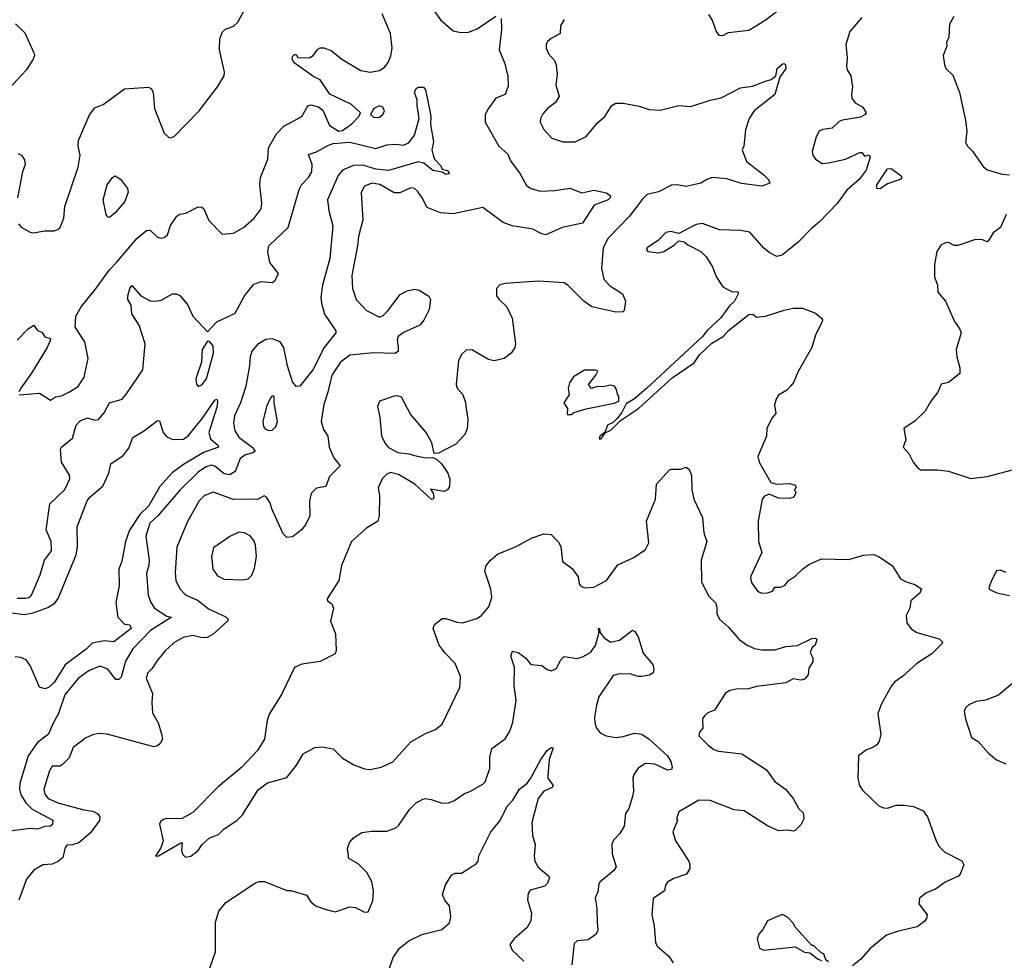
# Model space of a CAD drawing. Extents: x 2143765 to 2212931, y 878955 to 1017455.
# Tile 64 of 256: x 2169239 to 2174567, y 909669 to 914759. Entities that reach past the tile are written whole.
import ezdxf

# ---------------------------------------------------------------- set-up
doc = ezdxf.new("R2010")
doc.units = 0

msp = doc.modelspace()

# ---------------------------------------------------------------- linework, layer by layer
at = {"layer": '0CON20XD'}
for points in [[(2169616.8, 914243.2), (2169645, 914281.1), (2169690.9, 914299.1), (2169805, 914384.4), (2169935, 914394.4), (2169952.5, 914385), (2169961.5, 914365), (2169968.9, 914278.9), (2170021.2, 914145), (2170045, 914121.2), (2170055, 914118.8), (2170075, 914127.1), (2170210.2, 914265), (2170308.6, 914395), (2170344.7, 914455), (2170347.2, 914475), (2170320, 914595), (2170321.2, 914655), (2170336, 914694), (2170352.4, 914707.6), (2170395, 914724.6), (2170418.5, 914745), (2170455, 914812.5)], [(2171467.4, 914827.4), (2171515, 914758.8), (2171585, 914698), (2171625, 914690), (2171667.9, 914692.1), (2171715, 914708.9), (2171815, 914777.1)], [(2172966.1, 914786.1), (2172985.9, 914755.9), (2173006.7, 914695), (2173022.5, 914675), (2173043.6, 914673.6), (2173075, 914688.8), (2173185, 914702.5), (2173273.2, 914756.8), (2173363.8, 914825)], [(2171843.3, 914765), (2171846.7, 914705), (2171833.1, 914595), (2171861.5, 914525), (2171880.9, 914455), (2171881.3, 914398.7), (2171865, 914353.8), (2171815.7, 914334.3), (2171773, 914277), (2171757.1, 914245), (2171758.1, 914205), (2171831.8, 914075), (2171880.9, 914030.9), (2171895.4, 913995), (2171946.9, 913925), (2171981.9, 913861.9), (2172006, 913846), (2172055, 913831.4), (2172135, 913833.9), (2172215, 913847.9), (2172281.3, 913821.3), (2172345.8, 913835.8), (2172415, 913821.2), (2172435.7, 913805.7), (2172434.2, 913795), (2172423.8, 913785), (2172347.8, 913755), (2172285, 913658.1), (2172175, 913634.4), (2172085, 913595.5), (2172065, 913599.6), (2172015, 913625.5), (2171903.4, 913643.4), (2171855, 913661.2), (2171745, 913743.3), (2171585, 913709.2), (2171515, 913714), (2171442.8, 913742.8), (2171416.9, 913795), (2171390.7, 913830.8), (2171375, 913845.4), (2171355, 913848.2), (2171295, 913822.5), (2171265, 913822), (2171187.3, 913867.3), (2171145, 913874.5), (2171105, 913858.1), (2171086.6, 913823.4), (2171095.5, 913675.5), (2171071.8, 913585), (2171067.3, 913535), (2171035.5, 913375.5), (2171040.5, 913305), (2171059.2, 913245), (2171115, 913186), (2171185, 913148.8), (2171205, 913158.8), (2171228.3, 913181.7), (2171298.3, 913271.7), (2171335, 913292.5), (2171375, 913300), (2171400, 913295), (2171453, 913263), (2171462.5, 913245), (2171455, 913190), (2171425, 913132.5), (2171403.9, 913106.1), (2171315, 913066), (2171287.5, 913045), (2171281.9, 913025), (2171286, 912985), (2171287, 912963), (2171268.1, 912951.9), (2171155, 912955.5), (2171025, 912943.8), (2170975, 912905.4), (2170927.3, 912835), (2170907, 912743), (2170883.9, 912676.1), (2170870, 912585), (2170881.8, 912541.8), (2170905.7, 912505), (2170913.6, 912446.4), (2170938.3, 912388.3), (2170973.3, 912345), (2170915, 912286.2), (2170895, 912232.5), (2170845, 912223.8), (2170815.7, 912195), (2170807.1, 912155), (2170808.6, 912075), (2170785, 912026.2), (2170762.7, 911997.3), (2170715, 911961.2), (2170685, 911956.7), (2170665, 911977.5), (2170602.2, 912112.2), (2170593.3, 912145), (2170574.4, 912174.4), (2170561.7, 912181.7), (2170525, 912162.7), (2170490, 912165), (2170395, 912162.8), (2170285, 912201.8), (2170236.9, 912183.1), (2170210, 912155), (2170146.3, 912043.7), (2170088.5, 911905), (2170079.2, 911765), (2170082.9, 911725), (2170105, 911680), (2170135, 911647.5), (2170205, 911616.5), (2170260.1, 911570.1), (2170355, 911528), (2170366.2, 911515), (2170363.8, 911505), (2170285, 911433.8), (2170252.5, 911415), (2170225.8, 911414.2), (2170175, 911427.3), (2170124.1, 911415.9), (2170073.1, 911386.9), (2170026.4, 911343.6), (2169985, 911294), (2169954, 911246), (2169932.5, 911225), (2169923.3, 911195), (2169957.3, 911112.7), (2169953.1, 911065), (2169958, 911008), (2169988.6, 910955), (2170006, 910895), (2170011.2, 910865), (2169998.3, 910841.7), (2169985, 910830), (2169965, 910824.4), (2169712.1, 910892.1), (2169665, 910895.6), (2169635, 910890), (2169596.9, 910873.1), (2169528.5, 910821.5), (2169505.8, 910764.2), (2169471.1, 910728.9), (2169455, 910719.2), (2169415, 910718.8), (2169400.6, 910695), (2169369.6, 910595), (2169375, 910568), (2169393.3, 910545), (2169445, 910521), (2169585, 910482.9), (2169635, 910475.6), (2169661.1, 910461.1), (2169673.1, 910445), (2169670.9, 910425), (2169621, 910359), (2169559.2, 910305), (2169525, 910293.8), (2169495, 910292.5), (2169485, 910280), (2169472, 910225), (2169446.6, 910203.4), (2169415, 910188.8), (2169364.2, 910185.8), (2169315, 910156.7), (2169275, 910107.5), (2169234.3, 909995)], [(2169235, 912728.8), (2169345, 912738.8), (2169405, 912700), (2169432.7, 912717.3), (2169465, 912724.2), (2169505, 912742.5), (2169555, 912774.2), (2169586.9, 912825), (2169608.6, 912925), (2169591.2, 913015), (2169538.5, 913095), (2169542.1, 913155), (2169571.6, 913205), (2169649.6, 913300.4), (2169724, 913406), (2169762.1, 913445), (2169873.9, 913576.1), (2169925, 913618.4), (2169945, 913620.5), (2169985, 913581.4), (2170005, 913576), (2170020.3, 913579.7), (2170038.6, 913595), (2170055.5, 913645), (2170088.1, 913695), (2170105, 913706.4), (2170137.9, 913712.1), (2170205, 913745.7), (2170224.2, 913744.2), (2170235, 913736.2), (2170262, 913672), (2170335, 913598), (2170395, 913604), (2170450, 913635), (2170507.1, 913685), (2170546, 913735), (2170549.2, 913765), (2170538, 913865), (2170542, 913905), (2170582, 914005), (2170584.2, 914065), (2170628.3, 914141.7), (2170667.3, 914182.7), (2170765.7, 914234.3), (2170797.9, 914292.1), (2170815, 914298.6), (2170855, 914288), (2170879.1, 914269.1), (2170915, 914186.8), (2170965, 914155.8), (2170985, 914158.6), (2171035.5, 914195), (2171074.2, 914235), (2171082, 914255), (2171035, 914299.5), (2170916.6, 914356.6), (2170865, 914433.3), (2170829.5, 914449.5), (2170723.3, 914525), (2170712.5, 914545), (2170715, 914560), (2170725, 914570), (2170735, 914570), (2170743.6, 914553.6), (2170805, 914553.3), (2170826, 914565), (2170851.2, 914598.8), (2170865, 914606), (2170885, 914606), (2170925, 914592), (2170982.5, 914545), (2171084.7, 914484.7), (2171135, 914474.1), (2171185.7, 914484.3), (2171215, 914503.8), (2171233, 914527), (2171247.2, 914562.8), (2171254, 914605), (2171245.2, 914685), (2171199.8, 914789.8)], [(2172185, 914760), (2172166, 914725), (2172163.8, 914685), (2172115, 914658), (2172095, 914641.2), (2172087.5, 914625), (2172087.5, 914605), (2172100.8, 914575), (2172132.5, 914537.5), (2172142, 914515), (2172147.1, 914465), (2172140, 914405), (2172157.1, 914345), (2172138.6, 914311.4), (2172095, 914278.6), (2172070.2, 914249.8), (2172057.1, 914225), (2172055.7, 914205), (2172074.3, 914165), (2172118.7, 914118.7), (2172178.6, 914098.6), (2172245, 914098.1), (2172305, 914126.7), (2172365, 914200.6), (2172404.4, 914235), (2172442.5, 914295), (2172465, 914307.5), (2172505, 914307.5), (2172591.2, 914291.2), (2172645, 914273.8), (2172705, 914269.2), (2172805, 914294), (2172870.7, 914289.3), (2172975, 914323.8), (2173035, 914336), (2173139.1, 914390.9), (2173205, 914400), (2173275, 914425.6), (2173305.4, 914434.6), (2173331.2, 914455), (2173338, 914495), (2173365, 914517.5), (2173375, 914521.2), (2173383.3, 914515), (2173384, 914495), (2173352.3, 914447.7), (2173324.4, 914355), (2173213.7, 914266.3), (2173186.7, 914225), (2173167, 914163), (2173158.1, 914075), (2173148.8, 914055), (2173172.1, 913992.1), (2173265, 913920), (2173290, 913895), (2173297.5, 913875), (2173255, 913858.9), (2173145, 913871.8), (2173065, 913897.2), (2172985.4, 913904.6), (2172956.2, 913895), (2172925, 913874.4), (2172845, 913855.6), (2172795, 913865.4), (2172765, 913862.9), (2172695, 913828.2), (2172635, 913813.3), (2172606.7, 913786.7), (2172538.9, 913695), (2172422.4, 913577.6), (2172396.9, 913525), (2172387.5, 913415), (2172400.6, 913355), (2172429.7, 913319.7), (2172500, 913275), (2172517.5, 913235), (2172510, 913185), (2172501.7, 913178.3), (2172465, 913176), (2172335, 913205.6), (2172290.8, 913235), (2172205, 913322), (2172184.3, 913334.3), (2172045.7, 913344.3), (2171865, 913332), (2171837.5, 913325), (2171818.8, 913305), (2171819.2, 913265), (2171832.5, 913245), (2171875.5, 913205.5), (2171903.4, 913143.4), (2171922, 913005), (2171918, 912985), (2171898.8, 912955), (2171860, 912925), (2171806.9, 912913.1), (2171775, 912919.5), (2171685, 912972), (2171655, 912971.2), (2171630.9, 912949.1), (2171612.5, 912915), (2171600, 912785), (2171605.8, 912765), (2171635, 912733.3), (2171650, 912695), (2171664.2, 912595), (2171660.8, 912545), (2171647.5, 912515), (2171597.9, 912462.1), (2171505, 912412.5), (2171481.7, 912411.7), (2171468.8, 912468.8), (2171438, 912525), (2171354, 912625), (2171305, 912716), (2171285, 912724), (2171265, 912722.5), (2171185, 912693.8), (2171174.2, 912665), (2171187.7, 912607.7), (2171196.5, 912506.5), (2171216.7, 912465), (2171235, 912444.3), (2171285, 912416.7), (2171345, 912410), (2171375, 912400), (2171435, 912387.5), (2171475, 912390), (2171495, 912380), (2171523, 912353), (2171555.9, 912305.9), (2171567, 912273), (2171565, 912232.5), (2171553.3, 912215), (2171535, 912206), (2171461.7, 912218.3), (2171476.7, 912196.7), (2171480, 912175), (2171476.4, 912163.6), (2171467, 912163), (2171377.5, 912245), (2171287.7, 912297.7), (2171245, 912308.8), (2171225, 912300), (2171200.6, 912275), (2171179.4, 912225), (2171186.5, 912185), (2171184.6, 912075), (2171176.4, 912045), (2171115, 912007.7), (2171034.3, 911935), (2170980, 911805), (2170966.2, 911723.8), (2170902.5, 911625), (2170904.2, 911614.2), (2170928.3, 911598.3), (2170936.7, 911575), (2170920.8, 911505), (2170947.5, 911435), (2170952, 911345), (2170945, 911327.5), (2170864.1, 911285.9), (2170765, 911272), (2170726.1, 911253.9), (2170655, 911107.5), (2170588.3, 911001.7), (2170577, 910967), (2170564, 910865), (2170525, 910804.4), (2170440.8, 910715), (2170312.3, 910607.7), (2170175, 910468.6), (2170115, 910434.3), (2170034.1, 910435.9), (2170015, 910431.2), (2170001.2, 910418.8), (2169996, 910405), (2170014.4, 910315), (2170002.5, 910277.5), (2169973.3, 910233.3), (2169990, 910235), (2170110, 910305), (2170117.5, 910305), (2170114, 910264), (2170121.7, 910241.7), (2170135, 910227.5), (2170165, 910232.5), (2170205, 910263.3), (2170226.7, 910295), (2170265, 910332.5), (2170315, 910350), (2170345, 910380), (2170413.3, 910425), (2170445, 910456.7), (2170528.3, 910591.7), (2170580, 910630), (2170685, 910658.8), (2170736.2, 910725), (2170773, 910787), (2170835, 910821.2), (2170875, 910823.8), (2170935, 910813.8), (2170985, 910762.5), (2171046.8, 910726.8), (2171105, 910705.8), (2171135, 910702), (2171195, 910714.4), (2171257.5, 910742.5), (2171355, 910851.4), (2171435, 910895.7), (2171484.4, 910915.6), (2171525, 910946.7), (2171620.6, 911145), (2171624.4, 911205), (2171595.5, 911275), (2171540.7, 911330.7), (2171508.4, 911375), (2171475.8, 911465), (2171483.6, 911486.4), (2171525, 911518.9), (2171545, 911518.8), (2171605, 911498.2), (2171635.4, 911494.6), (2171712, 911518), (2171738, 911535), (2171777.4, 911582.6), (2171794.1, 911634.1), (2171787.9, 911677.9), (2171756, 911775), (2171762.5, 911805), (2171785.7, 911835), (2171825, 911867.1), (2171925, 911908), (2172012.5, 911955), (2172075, 911976.2), (2172115, 911972.5), (2172155, 911932.5), (2172167.7, 911907.7), (2172176.4, 911826.4), (2172228.6, 911788.6), (2172261.2, 911745), (2172266.2, 911706.2), (2172273.3, 911695), (2172295, 911684.3), (2172345, 911687.5), (2172415, 911724), (2172475, 911809.2), (2172561.3, 911848.7), (2172625, 911891.2), (2172642.7, 911927.3), (2172630.6, 912045), (2172680, 912165), (2172684.1, 912245.9), (2172755, 912322.5), (2172765, 912327.5), (2172815, 912327.5), (2172845, 912338), (2172862, 912325), (2172874, 912295), (2172875.8, 912215), (2172886, 912165), (2172934.4, 912065), (2172941.7, 911981.7), (2172957.1, 911935), (2172926.4, 911833.6), (2172928.5, 911715), (2172968.7, 911638.7), (2173005, 911602), (2173010.5, 911575)], [(2173795, 914770), (2173731.4, 914695), (2173709.2, 914625), (2173716.9, 914555), (2173712.2, 914505), (2173716.7, 914486.7), (2173737.1, 914455), (2173745.6, 914395), (2173739.1, 914355), (2173742.1, 914335), (2173759.2, 914309.2), (2173802, 914285), (2173820, 914255), (2173813.3, 914245), (2173788.3, 914231.7), (2173691.2, 914215), (2173672.8, 914207.2), (2173635, 914172.5), (2173585, 914164.5), (2173565.7, 914155), (2173548.9, 914125), (2173526.2, 914045), (2173530, 914025), (2173544.4, 914004.4), (2173581.3, 913981.3), (2173615, 913983.5), (2173706.7, 914005), (2173785, 914040), (2173795, 914040), (2173810.7, 914020.7), (2173835, 914027.5), (2173841.2, 914015), (2173819.3, 913945), (2173781.6, 913895), (2173714.4, 913835.6), (2173661.6, 913765), (2173566.4, 913665), (2173521.9, 913628.1), (2173451.2, 913555), (2173365, 913484.3), (2173335, 913477.5), (2173295, 913498.8), (2173265, 913522), (2173189.1, 913609.1), (2173138.7, 913618.7), (2173025, 913622), (2172934.4, 913655.6), (2172899.7, 913650.3), (2172805, 913602.5), (2172762.7, 913612.7), (2172735, 913606.9), (2172695, 913566), (2172633.8, 913525), (2172631.2, 913515), (2172637.5, 913505), (2172697.3, 913497.3), (2172725, 913504.2), (2172780.7, 913539.3), (2172805, 913562.5), (2172835, 913557.5), (2172855, 913540), (2172925, 913503.8), (2172953.3, 913475), (2172985.7, 913425.7), (2173010, 913365), (2173043.4, 913313.4), (2173095, 913286.7), (2173125, 913287.5), (2173126.7, 913275), (2173106.7, 913235), (2173080, 913210), (2173032, 913145), (2172961, 913079), (2172933.4, 913045), (2172632.9, 912765), (2172565, 912708), (2172520, 912680), (2172496.6, 912633.4), (2172470.6, 912599.4), (2172450.3, 912579.7), (2172420, 912565), (2172404.3, 912525.7), (2172378.8, 912505), (2172375, 912490), (2172385, 912491.2), (2172407.5, 912522.5), (2172438.3, 912538.3), (2172490.2, 912589.8), (2172586.5, 912655), (2172769.6, 912820.4), (2172887.8, 912902.2), (2172917.3, 912945), (2172985, 913009.1), (2173045.9, 913044.1), (2173075, 913077.3), (2173185, 913164.2), (2173205.7, 913165.7), (2173225, 913150), (2173275, 913153.8), (2173375, 913188), (2173425, 913198), (2173475, 913198.8), (2173545, 913170), (2173576.7, 913145), (2173583.3, 913135), (2173581.2, 913125), (2173545, 913052.5), (2173525.8, 912985), (2173451.4, 912855), (2173426, 912795), (2173412.4, 912777.6), (2173390, 912755), (2173345, 912727.1), (2173331.9, 912705), (2173324, 912675), (2173331.2, 912628.8), (2173311.2, 912605), (2173281.9, 912548.1), (2173280, 912505), (2173232.9, 912395), (2173240, 912365), (2173304.1, 912254.1), (2173335, 912246.2), (2173405, 912250), (2173435, 912240), (2173440, 912225), (2173430, 912215), (2173437.5, 912207.5), (2173437.5, 912195), (2173427.5, 912175), (2173405, 912167.5), (2173345, 912170), (2173295, 912191.2), (2173269.5, 912180.5), (2173256.2, 912165), (2173235.6, 912045), (2173237.5, 911935), (2173254, 911875), (2173195, 911747.5), (2173194, 911735), (2173200.3, 911710.3), (2173233.3, 911665), (2173256.4, 911656.4), (2173285, 911656.7), (2173313, 911667), (2173325, 911687.5), (2173355, 911687.5), (2173380.7, 911699.3), (2173397.3, 911722.7), (2173435, 911748), (2173475, 911785.7), (2173509.2, 911810.8), (2173577.8, 911842.2), (2173725, 911838.8), (2173805, 911861.1), (2173860, 911865), (2173886.2, 911855), (2173960, 911805), (2174005, 911734), (2174035, 911717.5), (2174082.7, 911702.7), (2174119.5, 911679.5), (2174110, 911655), (2174061.9, 911615), (2174055.7, 911575), (2174035.8, 911535), (2174038.8, 911495), (2174063, 911463), (2174093, 911443), (2174215, 911408), (2174230, 911395), (2174232.5, 911385), (2174175, 911326.7), (2174093.3, 911275), (2174016.7, 911205), (2173975, 911176.7), (2173956.7, 911155), (2173902.3, 911057.7), (2173883.3, 911005), (2173898.3, 910891.7)], [(2174294.5, 914775.5), (2174270, 914735), (2174267.1, 914665), (2174253.3, 914635), (2174256.7, 914615), (2174236.9, 914565), (2174242.5, 914515), (2174251.2, 914495), (2174288.3, 914458.3), (2174323.8, 914365), (2174356.7, 914215), (2174363.3, 914155), (2174357.5, 914095), (2174367.5, 914075), (2174395, 914047.5), (2174453.3, 913965), (2174475, 913946.2), (2174555, 913923.8), (2174595, 913918.8)], [(2169216.1, 914736.1), (2169267.3, 914687.3), (2169315, 914580), (2169318, 914565), (2169312, 914545), (2169274.5, 914485.5), (2169131.2, 914335)], [(2169225, 911628.2), (2169272.2, 911627.8), (2169293.8, 911635), (2169302.5, 911645), (2169350, 911755), (2169372.9, 911835), (2169410, 911885), (2169408.5, 911935), (2169381.3, 911998.7), (2169401.7, 912138.3), (2169483.3, 912216.7), (2169510.6, 912275), (2169507.8, 912295), (2169465.4, 912365), (2169459.4, 912435), (2169465, 912445.7), (2169524.7, 912495.3), (2169543.8, 912565), (2169565, 912588.1), (2169605, 912604.6), (2169645, 912592.7), (2169665, 912595.6), (2169695, 912632), (2169724.4, 912685), (2169793.7, 912706.3), (2169817.5, 912735), (2169904.5, 912865), (2169916.9, 913005), (2169885.6, 913105.6), (2169845, 913167.5), (2169842, 913215), (2169824.4, 913245), (2169823.3, 913265), (2169834.3, 913305), (2169845, 913320), (2169893.8, 913263.8), (2169945, 913238.5), (2169975, 913235.5), (2170005, 913240.6), (2170065, 913276), (2170085, 913276.2), (2170105, 913266.7), (2170147, 913217), (2170175, 913153.8), (2170255, 913070), (2170305.8, 913124.2), (2170405, 913170.5), (2170455.3, 913264.7), (2170505, 913328), (2170545, 913342), (2170605, 913336.7), (2170621.7, 913348.3), (2170640, 913385), (2170593.1, 913445), (2170581.8, 913505), (2170586.5, 913535), (2170691.4, 913635), (2170750.6, 913839.4), (2170764.4, 913865.6), (2170801.2, 913905), (2170818.7, 913935), (2170821.8, 913975), (2170801.4, 914028.6), (2170845, 914043.2), (2170909.4, 914080.6), (2170935, 914089.1), (2171025, 914096.1), (2171165, 914061.8), (2171225, 914081.9), (2171275, 914085.6), (2171315, 914079.2), (2171345, 914092.9), (2171375.7, 914134.3), (2171400.6, 914225), (2171388.8, 914295), (2171390, 914325), (2171375.8, 914365), (2171384.3, 914385.7), (2171395, 914394), (2171424.1, 914394.1), (2171435, 914380), (2171457.5, 914265), (2171464.2, 914234.2), (2171462.3, 914192.3), (2171478.3, 914098.3), (2171469.2, 914055), (2171475.8, 914025.8), (2171483.3, 914005), (2171518.3, 913968.3), (2171525, 913950), (2171555, 913942.5), (2171562.5, 913925), (2171545, 913922), (2171525, 913933.3), (2171475, 913942.7), (2171425, 913982.5), (2171395, 913990.6), (2171235, 913943.6), (2171165, 913950.9), (2171095, 913972.6), (2171045, 913969.4), (2170985.6, 913945), (2170961.5, 913915), (2170903.6, 913785), (2170911.5, 913725), (2170933.4, 913643.4), (2170917.4, 913467.4), (2170878.1, 913321.9), (2170868.3, 913258.3), (2170872.5, 913225), (2170888.6, 913165), (2170950, 913075), (2170950, 913065), (2170885.5, 912985), (2170824.6, 912865), (2170755, 912776), (2170735, 912774), (2170715, 912798.8), (2170687.3, 912885), (2170667.2, 912985), (2170647.5, 913015), (2170605, 913031.6), (2170571.2, 913028.8), (2170525, 913002.2), (2170495.3, 912965), (2170485.9, 912935), (2170483.1, 912885), (2170463.2, 912775), (2170433.5, 912685), (2170401.6, 912615), (2170395.3, 912575), (2170403.4, 912535), (2170425, 912500.4), (2170496.2, 912445), (2170512.5, 912425), (2170500, 912415), (2170460.6, 912405), (2170431.8, 912385), (2170404.5, 912315), (2170375, 912295.4), (2170345, 912301.1), (2170295, 912342.2), (2170275, 912348.6), (2170245, 912338.1), (2170205, 912311.1), (2170107.3, 912215), (2169986.6, 912073.4), (2169942.1, 912035), (2169922.1, 911965), (2169940, 911835), (2169938.2, 911805), (2169924.5, 911764.5), (2169934.5, 911645), (2169949.1, 911605), (2169968.9, 911575), (2170035, 911530.8), (2170060, 911525), (2169946.9, 911453.1), (2169850.9, 911355), (2169812, 911288), (2169788, 911202), (2169775, 911188.4), (2169759.4, 911189.4), (2169715, 911244.5), (2169675, 911260.9), (2169615, 911236.8), (2169555, 911193.8), (2169483.3, 911105), (2169448.6, 911005), (2169415.4, 910945), (2169395, 910892), (2169335, 910847.5), (2169285.3, 910775), (2169238.7, 910625), (2169237.6, 910595), (2169245.3, 910565), (2169271.4, 910521.4), (2169306.3, 910486.3), (2169417.7, 910427.7), (2169416.6, 910403.4), (2169405, 910394.8), (2169375, 910393.3), (2169335, 910379.6), (2169295, 910383.1), (2169185, 910367.1)], [(2171155, 914229.4), (2171185, 914231.5), (2171204.3, 914245), (2171212.2, 914265), (2171204.2, 914285), (2171185, 914293.3), (2171155, 914277.5), (2171136.2, 914245), (2171155, 914229.4)], [(2169232, 913655), (2169245.7, 913635.7), (2169295, 913610), (2169315, 913606.2), (2169373.2, 913616.8), (2169425, 913616.2), (2169445, 913622.7), (2169458.1, 913635), (2169476.9, 913685), (2169482, 913748), (2169555, 913960), (2169565.6, 914025), (2169554.6, 914074.6), (2169557.5, 914105), (2169616.8, 914243.2)], [(2169230, 914035), (2169247.5, 914025), (2169265, 914000), (2169267.5, 913975), (2169254.2, 913935), (2169226.2, 913795)], [(2169725, 913689.4), (2169715, 913690), (2169705.8, 913705), (2169690.6, 913785), (2169712.5, 913865), (2169740, 913905), (2169755, 913913.3), (2169785, 913896.2), (2169822.5, 913845), (2169825.6, 913825), (2169806.8, 913775), (2169755, 913714.6), (2169725, 913689.4)], [(2173895, 913844), (2173877.5, 913845), (2173877.1, 913865), (2173935, 913951.3), (2173954.5, 913954.5), (2174007.5, 913915), (2174012, 913905), (2174003.3, 913895), (2173935, 913870), (2173895, 913844)], [(2174576.2, 913705), (2174545.8, 913634.2), (2174506.2, 913605), (2174479.3, 913560.7), (2174475, 913557.5), (2174445, 913569.2), (2174405, 913568), (2174315, 913536.2), (2174295, 913536.7), (2174265, 913552.5), (2174248.3, 913551.7), (2174225, 913540), (2174202.5, 913505), (2174190, 913435), (2174190, 913365), (2174205.8, 913325), (2174208, 913285), (2174249.2, 913235), (2174298, 913125), (2174326.7, 913085), (2174333.3, 913065), (2174306.7, 912975), (2174310, 912935), (2174326.2, 912875), (2174326.7, 912845), (2174264.2, 912795.8), (2174225, 912786.2), (2174206.6, 912743.4), (2174168.8, 912695), (2174138.8, 912641.2), (2174085, 912587.5), (2174023, 912547), (2174033.3, 912485), (2174020, 912445), (2174050.7, 912410.7), (2174073.9, 912363.9), (2174095, 912337.5), (2174113.6, 912323.6), (2174133, 912323), (2174205, 912323.3), (2174265, 912316.2), (2174385, 912276.2), (2174475, 912286.7), (2174645, 912332.5)], [(2169224.7, 913025), (2169285, 913086.9), (2169316, 913106), (2169335, 913077.5), (2169358.8, 913068.8), (2169375, 913042.5), (2169403.3, 913033.3), (2169405.7, 913025.7), (2169387.3, 912985), (2169303, 912847), (2169245, 912764.3), (2169234, 912745)], [(2170205, 912774.6), (2170225, 912782.5), (2170249.2, 912815), (2170287.1, 912955), (2170285, 912993.3), (2170265, 913017.5), (2170255, 913020), (2170225.5, 912974.5), (2170223.3, 912905), (2170191.8, 912815), (2170195, 912786), (2170205, 912774.6)], [(2172201.7, 912621.7), (2172225, 912622.5), (2172237.5, 912632.5), (2172305, 912653.3), (2172456.4, 912683.6), (2172480, 912695), (2172481.7, 912721.7), (2172473, 912733), (2172468.3, 912758.3), (2172457.5, 912775), (2172435, 912781.2), (2172395, 912772.5), (2172365, 912773.8), (2172333, 912763), (2172317.5, 912785), (2172356.7, 912835), (2172366.4, 912856.4), (2172355, 912863.3), (2172295, 912863.3), (2172235, 912826), (2172213.6, 912793.6), (2172206.7, 912765), (2172211.7, 912728.3), (2172183.3, 912685), (2172202.5, 912655), (2172201.7, 912621.7)], [(2169195, 911549.5), (2169265, 911540.5), (2169310.7, 911549.3), (2169391, 911579), (2169428.5, 911601.5), (2169446.4, 911626.4), (2169545, 911862.5), (2169551.4, 911905), (2169549.2, 912015), (2169603.8, 912155), (2169617.3, 912175), (2169688.2, 912235), (2169721.5, 912305), (2169732.5, 912355), (2169799.4, 912400.6), (2169830, 912440), (2169851.2, 912498.8), (2169908.2, 912531.8), (2169985, 912590), (2169995, 912587.5), (2170015.5, 912525), (2170035, 912501.1), (2170067.2, 912487.2), (2170125, 912489.6), (2170151.9, 912508.1), (2170227.7, 912602.3), (2170295, 912699.4), (2170305, 912706.2), (2170309.1, 912699.1), (2170306.8, 912666.8), (2170262.9, 912525), (2170271.6, 912491.6), (2170312.9, 912455), (2170314.2, 912445), (2170233.4, 912416.6), (2170125, 912351.6), (2170063.3, 912306.7), (2169996.3, 912233.7), (2169935, 912126.8), (2169889.2, 912080.8), (2169832.8, 911997.2), (2169810.8, 911935), (2169791, 911829), (2169775.9, 911785), (2169776.8, 911695), (2169759.6, 911605), (2169768.9, 911525), (2169805, 911488.2), (2169835.5, 911485), (2169841.1, 911465), (2169747.6, 911392.4), (2169695, 911397.2), (2169630.4, 911385), (2169597.5, 911352.5), (2169485, 911267.4), (2169425, 911171.8), (2169395, 911145.6), (2169375, 911137.5), (2169345, 911146.7), (2169296.1, 911265), (2169272.9, 911295), (2169245, 911307.5), (2169215, 911311.4)], [(2170585, 912535.5), (2170605, 912538.5), (2170625, 912555.8), (2170633.9, 912585), (2170615.5, 912684.5), (2170615, 912720), (2170605, 912723.3), (2170595, 912713.3), (2170575, 912666.7), (2170553.6, 912585), (2170557.8, 912557.8), (2170567.1, 912545), (2170585, 912535.5)], [(2170445, 911728.5), (2170475, 911733.5), (2170495, 911752.5), (2170508.8, 911791.2), (2170519.5, 911855), (2170514.8, 911914.8), (2170505, 911940.6), (2170485, 911965.5), (2170455, 911983.1), (2170425, 911985.6), (2170375, 911962.9), (2170288.3, 911901.7), (2170275.8, 911855), (2170284.2, 911785), (2170308.9, 911748.9), (2170345, 911731.8), (2170445, 911728.5)], [(2174577, 911767), (2174545, 911780), (2174525, 911776.7), (2174496.7, 911725), (2174483.8, 911685), (2174487.5, 911675), (2174527, 911657), (2174595, 911644)], [(2173010.5, 911575), (2173011.1, 911545), (2173025.4, 911515.4), (2173075, 911472.5), (2173132, 911405), (2173175, 911374.3), (2173215, 911356.9), (2173255, 911350), (2173325, 911349.2), (2173385, 911366.7), (2173448.3, 911371.7), (2173525, 911410), (2173545, 911412.5), (2173552.5, 911405), (2173542.5, 911375), (2173527.7, 911362.3), (2173516, 911335), (2173531.2, 911305), (2173531.2, 911285), (2173509.5, 911250.5), (2173505, 911213.3), (2173485, 911190), (2173465, 911184.3), (2173425, 911192), (2173385, 911170.6), (2173225, 911151.5), (2173181.7, 911138.3), (2173115, 911136.9), (2173081.3, 911128.7), (2173058.8, 911115), (2172997.7, 911022.3), (2172961.7, 911008.3), (2172945, 910992.5), (2172933.8, 910975), (2172936.2, 910925), (2172917.3, 910902.7), (2172914.5, 910884.5), (2172965, 910832.5), (2172995, 910810), (2173020.7, 910800.7), (2173146.4, 910786.4), (2173280.3, 910700.3), (2173325.8, 910635.8), (2173382, 910595), (2173425, 910543.8), (2173455, 910488.8), (2173477.9, 910467.9), (2173482.4, 910435), (2173465, 910402.4), (2173435, 910371.6), (2173425, 910367.1), (2173395, 910373.8), (2173345, 910370.4), (2173285, 910397.5), (2173158.3, 910478.3), (2173105, 910483.9), (2172975, 910533.3), (2172913.8, 910535), (2172805, 910472.5), (2172792.5, 910435), (2172797.5, 910425), (2172773.3, 910365), (2172786.7, 910315), (2172859.2, 910205), (2172865.8, 910185), (2172864.2, 910165), (2172847.5, 910135), (2172778.3, 910111.7), (2172745, 910091.2), (2172733.8, 910075), (2172727.5, 910045), (2172666.1, 910003.9), (2172658.8, 909915), (2172672.5, 909855), (2172680, 909765), (2172688.8, 909745), (2172750.9, 909690.9), (2172774.2, 909655)], [(2170255, 909590), (2170297.5, 909715), (2170297.5, 909875), (2170316.9, 909935), (2170355, 909982), (2170515, 910088.8), (2170535, 910096), (2170564.1, 910095.9), (2170685, 910046.2), (2170706.1, 910046.1), (2170790.7, 910020.7), (2170813.8, 909985), (2170842.9, 909962.9), (2170896.4, 909943.6), (2170945, 909932), (2171025, 909959.2), (2171056.7, 909955), (2171105, 909929.2), (2171125, 909931.2), (2171149.1, 909990.9), (2171154.1, 910045.9), (2171144.2, 910095), (2171118, 910145), (2171070.3, 910190.3), (2171019.3, 910219.3), (2171012, 910275), (2171023.2, 910306.8), (2171045, 910331.2), (2171090, 910360), (2171145, 910368.8), (2171225, 910368), (2171274.2, 910385.8), (2171290.5, 910399.5), (2171348, 910485), (2171385, 910520.8), (2171419.7, 910540.3), (2171435, 910544.2), (2171465, 910538.6), (2171525, 910519.4), (2171559.1, 910520.9), (2171587.6, 910532.4), (2171645, 910572.5), (2171675, 910582.5), (2171745, 910621.4), (2171757.1, 910635), (2171783.6, 910706.4), (2171782.1, 910767.9), (2171793.3, 910815), (2171865, 910866.7), (2171891.7, 910908.3), (2171907.7, 910957.7), (2171925.7, 911075.7), (2171914.3, 911155.7), (2171916, 911255), (2171896, 911315), (2171905, 911341.2), (2171935.5, 911335.5), (2171976.2, 911305), (2172005, 911270), (2172064.1, 911264.1), (2172092.6, 911242.6), (2172115, 911235.8), (2172142.7, 911247.3), (2172165.9, 911294.1), (2172185, 911313.3), (2172255, 911302.5), (2172285, 911310.6), (2172328, 911335), (2172355, 911372.5), (2172373.8, 911445), (2172370, 911465), (2172376.7, 911465), (2172377.5, 911445), (2172400, 911415), (2172435, 911391.2), (2172485, 911400.8), (2172555, 911455.7), (2172567.7, 911447.7), (2172585, 911420), (2172611.7, 911331.7), (2172665, 911270), (2172670, 911245), (2172666.7, 911225), (2172647.3, 911212.7), (2172605, 911204), (2172585, 911204.3), (2172545, 911218.1), (2172485, 911219.1), (2172450.2, 911209.8), (2172372.7, 911095), (2172360.7, 911049.3), (2172350, 910985), (2172351.4, 910955), (2172360, 910925), (2172379.7, 910899.7), (2172413, 910883), (2172465, 910875.6), (2172505, 910880), (2172565, 910898.6), (2172605, 910892.9), (2172645, 910865.7), (2172744.4, 910775), (2172762.9, 910745), (2172770, 910715), (2172765, 910701.2), (2172745, 910698.6), (2172675, 910731.1), (2172625, 910733.3), (2172585, 910708.1), (2172561.5, 910675), (2172556.2, 910655), (2172560, 910585), (2172555.4, 910555.4), (2172535, 910491.2), (2172516.5, 910463.5), (2172508.9, 910395), (2172487.1, 910355), (2172451.7, 910318.3), (2172442.6, 910297.4), (2172445.6, 910245), (2172466.9, 910175), (2172454.7, 910155.3), (2172378.3, 910091.7), (2172370.8, 910075), (2172369.2, 910045), (2172352.5, 910005), (2172361.2, 909951.2), (2172363.3, 909873.3), (2172367, 909833), (2172358.7, 909811.3), (2172315, 909779.2), (2172256.2, 909773.8), (2172239.3, 909760.7), (2172225.8, 909645)], [(2174633.3, 911185), (2174535.6, 911104.4), (2174465, 911077.5), (2174415, 911069.2), (2174375, 911050.8), (2174356, 911035), (2174350, 911015), (2174356.7, 910975), (2174390, 910875), (2174425, 910853.3), (2174480.5, 910790.5), (2174525, 910753.3), (2174575, 910732.5)], [(2173898.3, 910891.7), (2173890, 910855), (2173876.7, 910835), (2173855, 910820), (2173821.7, 910808.3), (2173777.5, 910775), (2173774.1, 910654.1), (2173783.8, 910615), (2173799.5, 910589.5), (2173887.5, 910505), (2173913.6, 910493.6), (2173935, 910492.5), (2173982.3, 910507.7), (2174025, 910509.2), (2174075, 910502), (2174127.9, 910477.9), (2174152, 910445), (2174197.5, 910315), (2174214, 910285), (2174244.5, 910254.5), (2174337.3, 910207.3), (2174348, 910185), (2174328.8, 910135), (2174318.8, 910125), (2174247.2, 910092.8), (2174195, 910054.4), (2174145, 910034.3), (2174108.6, 910005), (2174104.5, 909974.5), (2174148.8, 909915), (2174146, 909895), (2174135, 909878.8), (2174095, 909850), (2173995, 909827.1), (2173930, 909805), (2173838.3, 909731.7), (2173790, 909675), (2173745, 909640)], [(2171236.9, 909615), (2171260, 909685), (2171294.4, 909735), (2171345.3, 909774.7), (2171415, 909808.2), (2171523.8, 909836.2), (2171565, 909872.5), (2171572.2, 909905), (2171564.2, 909964.2), (2171538.8, 909995), (2171526.7, 910025), (2171542.3, 910077.7), (2171575, 910130), (2171595, 910140), (2171629.5, 910140.5), (2171685, 910177.5), (2171705, 910187.5), (2171720, 910205), (2171723.3, 910235), (2171788.1, 910365), (2171839.4, 910425), (2171877.3, 910502.7), (2171906.7, 910535), (2171942.5, 910595), (2171982.9, 910625), (2172000.9, 910649.1), (2172058.2, 910755), (2172092.5, 910805), (2172115, 910820), (2172125, 910818.8), (2172104.5, 910755.5), (2172096.2, 910665), (2172096.7, 910655), (2172126, 910615), (2172120, 910605), (2172075.5, 910584.5), (2172044.2, 910545), (2172009.4, 910415), (2172013.7, 910343.7), (2172028.2, 910295), (2172022.1, 910232.1), (2172025.6, 910205), (2172043.8, 910173.8), (2172102.5, 910125), (2172106.2, 910115), (2172095, 910086.7), (2172080.5, 910069.5), (2172001.1, 910048.9), (2171989.8, 910030.2), (2171987.1, 909997.1), (2172008.8, 909925), (2172005, 909882), (2171984, 909846), (2171914.1, 909785.9), (2171890.5, 909755), (2171903.5, 909723.5), (2171967.1, 909665)], [(2173615, 909660), (2173601.7, 909671.7), (2173590, 909705), (2173575, 909710), (2173535, 909750), (2173525, 909750), (2173437, 909847), (2173425, 909870), (2173393, 909903), (2173365, 909917.5), (2173285, 909882.5), (2173260, 909835), (2173239.3, 909810.7), (2173230, 909785), (2173242.5, 909735), (2173265, 909723.3), (2173435, 909742.5), (2173485, 909712.5), (2173515, 909710), (2173560, 909675), (2173578.3, 909668.3)]]:
    msp.add_lwpolyline(points, dxfattribs=at)

doc.saveas('drawing.dxf')
